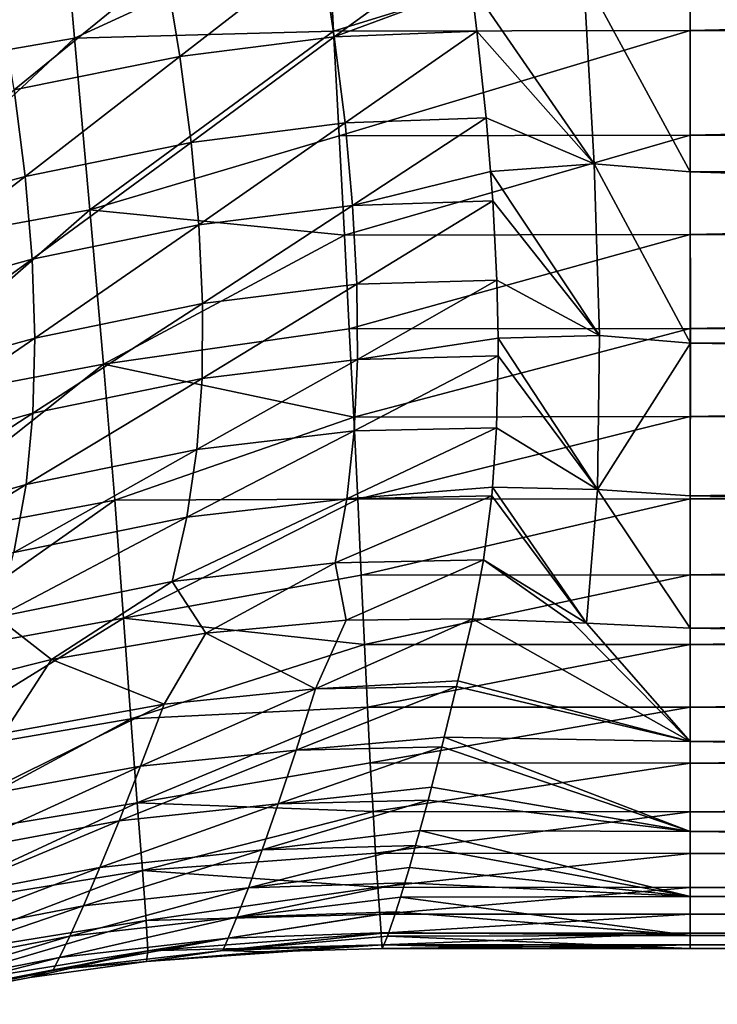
# Model space of a CAD drawing. Header units: metres. Extents: x -109 to 109, y -314 to 82.
# Tile 150 of 191: x 40.48 to 45.2, y -16.88 to -10.21. Entities that reach past the tile are written whole.
import ezdxf

# ---------------------------------------------------------------- set-up
doc = ezdxf.new("R2010")
doc.units = ezdxf.units.M
doc.layers.add('solid_504261_XXX', color=7, linetype='CONTINUOUS')

msp = doc.modelspace()

# ---------------------------------------------------------------- linework, layer by layer
at = {"layer": 'solid_504261_XXX'}
for points in [[(40.740025, -9.078453, 198.375488), (38.984497, -9.351971, 198.2957), (39.136604, -10.63544, 197.387344)], [(40.85001, -10.340318, 197.479477), (40.740025, -9.078453, 198.375488), (39.136604, -10.63544, 197.387344)], [(42.565491, -9.549074, 198.013931), (40.740025, -9.078453, 198.375488), (40.85001, -10.340318, 197.479477)], [(42.604214, -10.292313, 197.457214), (42.565491, -9.549074, 198.013931), (40.85001, -10.340318, 197.479477)], [(45.020168, -9.548099, 198.003738), (42.565491, -9.549074, 198.013931), (42.604214, -10.292313, 197.457214)], [(45.020168, -10.287596, 197.447205), (45.020168, -9.548099, 198.003738), (42.604214, -10.292313, 197.457214)], [(77.647514, -9.548761, 198.003265), (45.020168, -9.548099, 198.003738), (45.020168, -10.287596, 197.447205)], [(77.647514, -9.548761, 198.003265), (45.020168, -10.287596, 197.447205), (77.647507, -10.28827, 197.446671)], [(77.647507, -10.28827, 171.647324), (45.020378, -9.967021, 171.397537), (77.647514, -9.548761, 171.090729)], [(41.564266, -10.463199, 171.086655), (41.464329, -9.856026, 170.650742), (42.518291, -9.723685, 170.901932)], [(42.609993, -10.32973, 171.345749), (41.564266, -10.463199, 171.086655), (42.518291, -9.723685, 170.901932)], [(42.609993, -10.32973, 171.345749), (42.518291, -9.723685, 170.901932), (43.499832, -9.683756, 171.067474)], [(42.609993, -10.32973, 171.345749), (43.499832, -9.683756, 171.067474), (43.538933, -9.984877, 171.286423)], [(40.441833, -10.689561, 170.753723), (40.341053, -10.077228, 170.323425), (41.464329, -9.856026, 170.650742)], [(41.564266, -10.463199, 171.086655), (40.441833, -10.689561, 170.753723), (41.464329, -9.856026, 170.650742)], [(43.538933, -9.984877, 171.286423), (44.296204, -9.913419, 171.323608), (44.370071, -11.189053, 172.382874)], [(45.020313, -11.242795, 172.470184), (44.370071, -11.189053, 172.382874), (44.296204, -9.913419, 171.323608)], [(45.020378, -9.967021, 171.397537), (45.020313, -11.242795, 172.470184), (44.296204, -9.913419, 171.323608)], [(42.609993, -10.32973, 171.345749), (43.538933, -9.984877, 171.286423), (43.575886, -10.292897, 171.522247)], [(43.575886, -10.292897, 171.522247), (43.538933, -9.984877, 171.286423), (44.370071, -11.189053, 172.382874)], [(77.647507, -10.995348, 172.244461), (45.020313, -11.242795, 172.470184), (45.020378, -9.967021, 171.397537)], [(77.647507, -10.995348, 172.244461), (45.020378, -9.967021, 171.397537), (77.647507, -10.28827, 171.647324)], [(42.604214, -10.292313, 197.457214), (40.85001, -10.340318, 197.479477), (40.954777, -11.499997, 196.482269)], [(42.641899, -10.999346, 196.86293), (42.604214, -10.292313, 197.457214), (40.954777, -11.499997, 196.482269)], [(45.020168, -10.287596, 197.447205), (42.604214, -10.292313, 197.457214), (42.641899, -10.999346, 196.86293)], [(42.682243, -10.912835, 171.822235), (42.609993, -10.32973, 171.345749), (43.575886, -10.292897, 171.522247)], [(45.020168, -10.994729, 196.850082), (45.020168, -10.287596, 197.447205), (42.641899, -10.999346, 196.86293)], [(42.682243, -10.912835, 171.822235), (43.575886, -10.292897, 171.522247), (43.636955, -10.878796, 172.006897)], [(43.636955, -10.878796, 172.006897), (43.575886, -10.292897, 171.522247), (44.370071, -11.189053, 172.382874)], [(77.647507, -10.28827, 197.446671), (45.020168, -10.287596, 197.447205), (45.020168, -10.994729, 196.850082)], [(77.647507, -10.28827, 197.446671), (45.020168, -10.994729, 196.850082), (77.647507, -10.995348, 196.849533)], [(40.85001, -10.340318, 197.479477), (39.136604, -10.63544, 197.387344), (39.27866, -11.808618, 196.382645)], [(40.954777, -11.499997, 196.482269), (40.85001, -10.340318, 197.479477), (39.27866, -11.808618, 196.382645)], [(41.641068, -11.046021, 171.557312), (41.564266, -10.463199, 171.086655), (42.609993, -10.32973, 171.345749)], [(42.682243, -10.912835, 171.822235), (41.641068, -11.046021, 171.557312), (42.609993, -10.32973, 171.345749)], [(40.517059, -11.275902, 171.220993), (40.441833, -10.689561, 170.753723), (41.564266, -10.463199, 171.086655)], [(41.641068, -11.046021, 171.557312), (40.517059, -11.275902, 171.220993), (41.564266, -10.463199, 171.086655)], [(40.517059, -11.275902, 171.220993), (39.31609, -11.600631, 170.82077), (40.441833, -10.689561, 170.753723)], [(41.693054, -11.603266, 172.062515), (41.641068, -11.046021, 171.557312), (42.682243, -10.912835, 171.822235)], [(42.733711, -11.471483, 172.330856), (41.693054, -11.603266, 172.062515), (42.682243, -10.912835, 171.822235)], [(42.733711, -11.471483, 172.330856), (42.682243, -10.912835, 171.822235), (43.636955, -10.878796, 172.006897)], [(42.733711, -11.471483, 172.330856), (43.636955, -10.878796, 172.006897), (43.667866, -11.241538, 172.332947)], [(43.667866, -11.241538, 172.332947), (43.636955, -10.878796, 172.006897), (44.370071, -11.189053, 172.382874)], [(40.564835, -11.835398, 171.725342), (40.517059, -11.275902, 171.220993), (41.641068, -11.046021, 171.557312)], [(41.693054, -11.603266, 172.062515), (40.564835, -11.835398, 171.725342), (41.641068, -11.046021, 171.557312)], [(42.677742, -11.671498, 196.230362), (42.641899, -10.999346, 196.86293), (40.954777, -11.499997, 196.482269)], [(45.020168, -10.994729, 196.850082), (42.641899, -10.999346, 196.86293), (42.677742, -11.671498, 196.230362)], [(45.020168, -11.667262, 196.214264), (45.020168, -10.994729, 196.850082), (42.677742, -11.671498, 196.230362)], [(77.647507, -10.995348, 196.849533), (45.020168, -10.994729, 196.850082), (45.020168, -11.667262, 196.214264)], [(77.647507, -10.995348, 196.849533), (45.020168, -11.667262, 196.214264), (77.647499, -11.667808, 196.213715)], [(77.647499, -11.667808, 172.88028), (45.020313, -11.242795, 172.470184), (77.647507, -10.995348, 172.244461)], [(43.667866, -11.241538, 172.332947), (44.370071, -11.189053, 172.382874), (44.405056, -12.35201, 173.571533)], [(45.020565, -12.403841, 173.666061), (44.405056, -12.35201, 173.571533), (44.370071, -11.189053, 172.382874)], [(45.020313, -11.242795, 172.470184), (45.020565, -12.403841, 173.666061), (44.370071, -11.189053, 172.382874)], [(42.733711, -11.471483, 172.330856), (43.667866, -11.241538, 172.332947), (43.682186, -11.439457, 172.520004)], [(43.682186, -11.439457, 172.520004), (43.667866, -11.241538, 172.332947), (44.405056, -12.35201, 173.571533)], [(77.647499, -12.303566, 173.552811), (45.020565, -12.403841, 173.666061), (45.020313, -11.242795, 172.470184)], [(77.647499, -12.303566, 173.552811), (45.020313, -11.242795, 172.470184), (77.647499, -11.667808, 172.88028)], [(39.356071, -12.167052, 171.327194), (39.31609, -11.600631, 170.82077), (40.517059, -11.275902, 171.220993)], [(40.564835, -11.835398, 171.725342), (39.356071, -12.167052, 171.327194), (40.517059, -11.275902, 171.220993)], [(42.762615, -12.005021, 172.870987), (42.733711, -11.471483, 172.330856), (43.682186, -11.439457, 172.520004)], [(42.762615, -12.005021, 172.870987), (43.682186, -11.439457, 172.520004), (43.710453, -11.977144, 173.063766)], [(43.710453, -11.977144, 173.063766), (43.682186, -11.439457, 172.520004), (44.405056, -12.35201, 173.571533)], [(40.954777, -11.499997, 196.482269), (39.27866, -11.808618, 196.382645), (39.40134, -12.856215, 195.302139)], [(41.047131, -12.544268, 195.401016), (40.954777, -11.499997, 196.482269), (39.40134, -12.856215, 195.302139)], [(42.677742, -11.671498, 196.230362), (40.954777, -11.499997, 196.482269), (41.047131, -12.544268, 195.401016)], [(41.718204, -12.134736, 172.601852), (41.693054, -11.603266, 172.062515), (42.733711, -11.471483, 172.330856)], [(42.762615, -12.005021, 172.870987), (41.718204, -12.134736, 172.601852), (42.733711, -11.471483, 172.330856)], [(40.583057, -12.368319, 172.266571), (40.564835, -11.835398, 171.725342), (41.693054, -11.603266, 172.062515)], [(41.718204, -12.134736, 172.601852), (40.583057, -12.368319, 172.266571), (41.693054, -11.603266, 172.062515)], [(42.711128, -12.306709, 195.561234), (42.677742, -11.671498, 196.230362), (41.047131, -12.544268, 195.401016)], [(45.020168, -11.667262, 196.214264), (42.677742, -11.671498, 196.230362), (42.711128, -12.306709, 195.561234)], [(45.020168, -12.303086, 195.541733), (45.020168, -11.667262, 196.214264), (42.711128, -12.306709, 195.561234)], [(77.647499, -11.667808, 196.213715), (45.020168, -11.667262, 196.214264), (45.020168, -12.303086, 195.541733)], [(77.647499, -11.667808, 196.213715), (45.020168, -12.303086, 195.541733), (77.647499, -12.303566, 195.541199)], [(39.365524, -12.706037, 171.87326), (39.356071, -12.167052, 171.327194), (40.564835, -11.835398, 171.725342)], [(40.583057, -12.368319, 172.266571), (39.365524, -12.706037, 171.87326), (40.564835, -11.835398, 171.725342)], [(42.766907, -12.513597, 173.442032), (42.762615, -12.005021, 172.870987), (43.710453, -11.977144, 173.063766)], [(42.766907, -12.513597, 173.442032), (43.710453, -11.977144, 173.063766), (43.719433, -12.36936, 173.496445)], [(43.719433, -12.36936, 173.496445), (43.710453, -11.977144, 173.063766), (44.405056, -12.35201, 173.571533)], [(41.714352, -12.641164, 173.174881), (41.718204, -12.134736, 172.601852), (42.762615, -12.005021, 172.870987)], [(42.766907, -12.513597, 173.442032), (41.714352, -12.641164, 173.174881), (42.762615, -12.005021, 172.870987)], [(40.569588, -12.875913, 172.84433), (40.583057, -12.368319, 172.266571), (41.718204, -12.134736, 172.601852)], [(41.714352, -12.641164, 173.174881), (40.569588, -12.875913, 172.84433), (41.718204, -12.134736, 172.601852)], [(42.741547, -12.903511, 194.857025), (42.711128, -12.306709, 195.561234), (41.047131, -12.544268, 195.401016)], [(45.020168, -12.303086, 195.541733), (42.711128, -12.306709, 195.561234), (42.741547, -12.903511, 194.857025)], [(45.020168, -12.900208, 194.834595), (45.020168, -12.303086, 195.541733), (42.741547, -12.903511, 194.857025)], [(77.647499, -12.303566, 195.541199), (45.020168, -12.303086, 195.541733), (45.020168, -12.900208, 194.834595)], [(77.647499, -12.303566, 195.541199), (45.020168, -12.900208, 194.834595), (77.647499, -12.900656, 194.83403)], [(77.647499, -12.900656, 174.259964), (45.020565, -12.403841, 173.666061), (77.647499, -12.303566, 173.552811)], [(39.342484, -13.219221, 172.458664), (39.365524, -12.706037, 171.87326), (40.583057, -12.368319, 172.266571)], [(40.569588, -12.875913, 172.84433), (39.342484, -13.219221, 172.458664), (40.583057, -12.368319, 172.266571)], [(42.766907, -12.513597, 173.442032), (43.719433, -12.36936, 173.496445), (43.719879, -12.488466, 173.63443)], [(43.719433, -12.36936, 173.496445), (44.405056, -12.35201, 173.571533), (44.391602, -13.392395, 174.878937)], [(43.719879, -12.488466, 173.63443), (43.719433, -12.36936, 173.496445), (44.391602, -13.392395, 174.878937)], [(45.020565, -12.403841, 173.666061), (44.391602, -13.392395, 174.878937), (44.405056, -12.35201, 173.571533)], [(45.020565, -12.403841, 173.666061), (45.019093, -13.437034, 174.971191), (44.391602, -13.392395, 174.878937)], [(77.647499, -12.900656, 174.259964), (45.019093, -13.437034, 174.971191), (45.020565, -12.403841, 173.666061)], [(41.679317, -13.123314, 173.781143), (41.714352, -12.641164, 173.174881), (42.766907, -12.513597, 173.442032)], [(42.74453, -12.997393, 174.043396), (41.679317, -13.123314, 173.781143), (42.766907, -12.513597, 173.442032)], [(42.74453, -12.997393, 174.043396), (43.719879, -12.488466, 173.63443), (43.708794, -12.975377, 174.233841)], [(42.74453, -12.997393, 174.043396), (42.766907, -12.513597, 173.442032), (43.719879, -12.488466, 173.63443)], [(43.708794, -12.975377, 174.233841), (43.719879, -12.488466, 173.63443), (44.391602, -13.392395, 174.878937)], [(41.047131, -12.544268, 195.401016), (39.40134, -12.856215, 195.302139), (39.500027, -13.770819, 194.165359)], [(41.123234, -13.465629, 194.252365), (41.047131, -12.544268, 195.401016), (39.500027, -13.770819, 194.165359)], [(42.741547, -12.903511, 194.857025), (41.047131, -12.544268, 195.401016), (41.123234, -13.465629, 194.252365)], [(40.522301, -13.359464, 173.458298), (40.569588, -12.875913, 172.84433), (41.714352, -12.641164, 173.174881)], [(41.679317, -13.123314, 173.781143), (40.522301, -13.359464, 173.458298), (41.714352, -12.641164, 173.174881)], [(39.284988, -13.70828, 173.083099), (39.342484, -13.219221, 172.458664), (40.569588, -12.875913, 172.84433)], [(40.522301, -13.359464, 173.458298), (39.284988, -13.70828, 173.083099), (40.569588, -12.875913, 172.84433)], [(42.768604, -13.459258, 194.120789), (42.741547, -12.903511, 194.857025), (41.123234, -13.465629, 194.252365)], [(45.020168, -12.900208, 194.834595), (42.741547, -12.903511, 194.857025), (42.768604, -13.459258, 194.120789)], [(45.020168, -13.456738, 194.095093), (45.020168, -12.900208, 194.834595), (42.768604, -13.459258, 194.120789)], [(77.647499, -13.45717, 174.999512), (45.019093, -13.437034, 174.971191), (77.647499, -12.900656, 174.259964)], [(77.647499, -12.900656, 194.83403), (45.020168, -12.900208, 194.834595), (45.020168, -13.456738, 194.095093)], [(77.647499, -12.900656, 194.83403), (45.020168, -13.456738, 194.095093), (77.647499, -13.45717, 194.094482)], [(42.694111, -13.456152, 174.673721), (43.708794, -12.975377, 174.233841), (43.681408, -13.377825, 174.776947)], [(42.694111, -13.456152, 174.673721), (42.74453, -12.997393, 174.043396), (43.708794, -12.975377, 174.233841)], [(43.681408, -13.377825, 174.776947), (43.708794, -12.975377, 174.233841), (44.391602, -13.392395, 174.878937)], [(41.611816, -13.581438, 174.419296), (41.679317, -13.123314, 173.781143), (42.74453, -12.997393, 174.043396)], [(42.694111, -13.456152, 174.673721), (41.611816, -13.581438, 174.419296), (42.74453, -12.997393, 174.043396)], [(40.440094, -13.819688, 174.107071), (40.522301, -13.359464, 173.458298), (41.679317, -13.123314, 173.781143)], [(41.611816, -13.581438, 174.419296), (40.440094, -13.819688, 174.107071), (41.679317, -13.123314, 173.781143)], [(39.192188, -14.174296, 173.745132), (39.284988, -13.70828, 173.083099), (40.522301, -13.359464, 173.458298)], [(40.440094, -13.819688, 174.107071), (39.192188, -14.174296, 173.745132), (40.522301, -13.359464, 173.458298)], [(42.694111, -13.456152, 174.673721), (43.681408, -13.377825, 174.776947), (43.675922, -13.435791, 174.859131)], [(43.675922, -13.435791, 174.859131), (43.681408, -13.377825, 174.776947), (44.318138, -14.298728, 176.289368)], [(43.681408, -13.377825, 174.776947), (44.391602, -13.392395, 174.878937), (44.318138, -14.298728, 176.289368)], [(41.512222, -14.01474, 175.086197), (41.611816, -13.581438, 174.419296), (42.694111, -13.456152, 174.673721)], [(42.615597, -13.888757, 175.330215), (41.512222, -14.01474, 175.086197), (42.694111, -13.456152, 174.673721)], [(42.615597, -13.888757, 175.330215), (43.675922, -13.435791, 174.859131), (43.62096, -13.868215, 175.507614)], [(42.615597, -13.888757, 175.330215), (42.694111, -13.456152, 174.673721), (43.675922, -13.435791, 174.859131)], [(45.020168, -13.456738, 194.095093), (42.768604, -13.459258, 194.120789), (42.792633, -13.972445, 193.354401)], [(45.020168, -13.970927, 193.325562), (45.020168, -13.456738, 194.095093), (42.792633, -13.972445, 193.354401)], [(43.62096, -13.868215, 175.507614), (43.675922, -13.435791, 174.859131), (44.318138, -14.298728, 176.289368)], [(45.020168, -14.331054, 176.369537), (44.318138, -14.298728, 176.289368), (44.391602, -13.392395, 174.878937)], [(45.019093, -13.437034, 174.971191), (45.020168, -14.331054, 176.369537), (44.391602, -13.392395, 174.878937)], [(77.647499, -13.971349, 175.769104), (45.020168, -14.331054, 176.369537), (45.019093, -13.437034, 174.971191)], [(77.647499, -13.971349, 175.769104), (45.019093, -13.437034, 174.971191), (77.647499, -13.45717, 174.999512)], [(77.647499, -13.45717, 194.094482), (45.020168, -13.456738, 194.095093), (45.020168, -13.970927, 193.325562)], [(77.647499, -13.45717, 194.094482), (45.020168, -13.970927, 193.325562), (77.647499, -13.971349, 193.32489)], [(41.123234, -13.465629, 194.252365), (39.500027, -13.770819, 194.165359), (39.575439, -14.554277, 192.98436)], [(41.18314, -14.263204, 193.048187), (41.123234, -13.465629, 194.252365), (39.575439, -14.554277, 192.98436)], [(42.768604, -13.459258, 194.120789), (41.123234, -13.465629, 194.252365), (41.18314, -14.263204, 193.048187)], [(42.792633, -13.972445, 193.354401), (42.768604, -13.459258, 194.120789), (41.18314, -14.263204, 193.048187)], [(40.323803, -14.256134, 174.787231), (40.440094, -13.819688, 174.107071), (41.611816, -13.581438, 174.419296)], [(41.512222, -14.01474, 175.086197), (40.323803, -14.256134, 174.787231), (41.611816, -13.581438, 174.419296)], [(41.740944, -14.365023, 175.847076), (41.512222, -14.01474, 175.086197), (42.615597, -13.888757, 175.330215)], [(42.690403, -14.278097, 176.034241), (41.740944, -14.365023, 175.847076), (42.615597, -13.888757, 175.330215)], [(42.690403, -14.278097, 176.034241), (42.615597, -13.888757, 175.330215), (43.62096, -13.868215, 175.507614)], [(42.690403, -14.278097, 176.034241), (43.62096, -13.868215, 175.507614), (43.544601, -14.268081, 176.171417)], [(44.221653, -14.294188, 176.27449), (43.544601, -14.268081, 176.171417), (43.62096, -13.868215, 175.507614)], [(44.221653, -14.294188, 176.27449), (43.62096, -13.868215, 175.507614), (44.318138, -14.298728, 176.289368)], [(42.814285, -14.441629, 192.559952), (42.792633, -13.972445, 193.354401), (41.18314, -14.263204, 193.048187)], [(45.020168, -13.970927, 193.325562), (42.792633, -13.972445, 193.354401), (42.814285, -14.441629, 192.559952)], [(45.020168, -14.441165, 192.528397), (45.020168, -13.970927, 193.325562), (42.814285, -14.441629, 192.559952)], [(77.647499, -13.971349, 193.32489), (45.020168, -13.970927, 193.325562), (45.020168, -14.441165, 192.528397)], [(77.647499, -14.44154, 176.566284), (45.020168, -14.331054, 176.369537), (77.647499, -13.971349, 175.769104)], [(77.647499, -13.971349, 193.32489), (45.020168, -14.441165, 192.528397), (77.647499, -14.44154, 192.527725)], [(40.695709, -14.543536, 175.611481), (40.323803, -14.256134, 174.787231), (41.512222, -14.01474, 175.086197)], [(41.740944, -14.365023, 175.847076), (40.695709, -14.543536, 175.611481), (41.512222, -14.01474, 175.086197)], [(40.695709, -14.543536, 175.611481), (39.553623, -14.829604, 175.327927), (40.323803, -14.256134, 174.787231)], [(41.18314, -14.263204, 193.048187), (39.575439, -14.554277, 192.98436), (39.634991, -15.219551, 191.752975)], [(41.231804, -14.943966, 191.787552), (41.18314, -14.263204, 193.048187), (39.634991, -15.219551, 191.752975)], [(42.814285, -14.441629, 192.559952), (41.18314, -14.263204, 193.048187), (41.231804, -14.943966, 191.787552)], [(42.48317, -14.742718, 176.892288), (41.740944, -14.365023, 175.847076), (42.690403, -14.278097, 176.034241)], [(42.48317, -14.742718, 176.892288), (43.544601, -14.268081, 176.171417), (43.446793, -14.688871, 176.954819)], [(42.48317, -14.742718, 176.892288), (42.690403, -14.278097, 176.034241), (43.544601, -14.268081, 176.171417)], [(45.020168, -15.099469, 177.894485), (43.446793, -14.688871, 176.954819), (43.544601, -14.268081, 176.171417)], [(45.020168, -15.099469, 177.894485), (43.544601, -14.268081, 176.171417), (44.221653, -14.294188, 176.27449)], [(45.020168, -15.099469, 177.894485), (44.221653, -14.294188, 176.27449), (44.318138, -14.298728, 176.289368)], [(45.020168, -15.099469, 177.894485), (44.318138, -14.298728, 176.289368), (45.020168, -14.331054, 176.369537)], [(41.457058, -14.845739, 176.710205), (40.695709, -14.543536, 175.611481), (41.740944, -14.365023, 175.847076)], [(42.48317, -14.742718, 176.892288), (41.457058, -14.845739, 176.710205), (41.740944, -14.365023, 175.847076)], [(77.647499, -14.866275, 177.388519), (45.020168, -15.099469, 177.894485), (45.020168, -14.331054, 176.369537)], [(77.647499, -14.866275, 177.388519), (45.020168, -14.331054, 176.369537), (77.647499, -14.44154, 176.566284)], [(42.834435, -14.865421, 191.740097), (42.814285, -14.441629, 192.559952), (41.231804, -14.943966, 191.787552)], [(45.020168, -14.441165, 192.528397), (42.814285, -14.441629, 192.559952), (42.834435, -14.865421, 191.740097)], [(45.020168, -14.865968, 191.706116), (45.020168, -14.441165, 192.528397), (42.834435, -14.865421, 191.740097)], [(77.647499, -14.44154, 192.527725), (45.020168, -14.441165, 192.528397), (45.020168, -14.865968, 191.706116)], [(77.647499, -14.44154, 192.527725), (45.020168, -14.865968, 191.706116), (77.647499, -14.866275, 191.70549)], [(40.371952, -15.04302, 176.48822), (39.553623, -14.829604, 175.327927), (40.695709, -14.543536, 175.611481)], [(41.457058, -14.845739, 176.710205), (40.371952, -15.04302, 176.48822), (40.695709, -14.543536, 175.611481)], [(42.48317, -14.742718, 176.892288), (43.446793, -14.688871, 176.954819), (43.438, -14.725673, 177.02832)], [(45.020168, -15.099469, 177.894485), (43.438, -14.725673, 177.02832), (43.446793, -14.688871, 176.954819)], [(41.297894, -15.264946, 177.631912), (41.457058, -14.845739, 176.710205), (42.48317, -14.742718, 176.892288)], [(42.350922, -15.156857, 177.794296), (41.297894, -15.264946, 177.631912), (42.48317, -14.742718, 176.892288)], [(42.350922, -15.156857, 177.794296), (43.438, -14.725673, 177.02832), (43.35392, -15.069231, 177.762085)], [(42.350922, -15.156857, 177.794296), (42.48317, -14.742718, 176.892288), (43.438, -14.725673, 177.02832)], [(45.020168, -15.099469, 177.894485), (43.35392, -15.069231, 177.762085), (43.438, -14.725673, 177.02832)], [(40.191864, -15.468703, 177.433014), (40.371952, -15.04302, 176.48822), (41.457058, -14.845739, 176.710205)], [(41.297894, -15.264946, 177.631912), (40.191864, -15.468703, 177.433014), (41.457058, -14.845739, 176.710205)], [(42.834435, -14.865421, 191.740097), (41.231804, -14.943966, 191.787552), (41.274281, -15.514113, 190.461456)], [(42.853672, -15.242738, 190.896881), (42.834435, -14.865421, 191.740097), (41.274281, -15.514113, 190.461456)], [(45.020168, -14.865968, 191.706116), (42.834435, -14.865421, 191.740097), (42.853672, -15.242738, 190.896881)], [(45.020168, -15.243997, 190.861313), (45.020168, -14.865968, 191.706116), (42.853672, -15.242738, 190.896881)], [(77.647499, -14.866275, 191.70549), (45.020168, -14.865968, 191.706116), (45.020168, -15.243997, 190.861313)], [(77.647499, -15.244219, 178.233231), (45.020168, -15.099469, 177.894485), (77.647499, -14.866275, 177.388519)], [(77.647499, -14.866275, 191.70549), (45.020168, -15.243997, 190.861313), (77.647499, -15.244219, 190.860779)], [(41.231804, -14.943966, 191.787552), (39.634991, -15.219551, 191.752975), (39.686089, -15.778117, 190.453659)], [(41.274281, -15.514113, 190.461456), (41.231804, -14.943966, 191.787552), (39.686089, -15.778117, 190.453659)], [(42.350922, -15.156857, 177.794296), (43.35392, -15.069231, 177.762085), (43.33725, -15.135575, 177.915085)], [(45.020168, -15.707413, 179.494553), (43.33725, -15.135575, 177.915085), (43.35392, -15.069231, 177.762085)], [(45.020168, -15.099469, 177.894485), (45.020168, -15.707413, 179.494553), (43.35392, -15.069231, 177.762085)], [(77.647499, -15.574221, 179.097809), (45.020168, -15.707413, 179.494553), (45.020168, -15.099469, 177.894485)], [(77.647499, -15.574221, 179.097809), (45.020168, -15.099469, 177.894485), (77.647499, -15.244219, 178.233231)], [(41.152454, -15.634166, 178.582474), (41.297894, -15.264946, 177.631912), (42.350922, -15.156857, 177.794296)], [(42.229736, -15.520801, 178.72319), (41.152454, -15.634166, 178.582474), (42.350922, -15.156857, 177.794296)], [(42.229736, -15.520801, 178.72319), (43.33725, -15.135575, 177.915085), (43.267345, -15.407512, 178.590317)], [(42.229736, -15.520801, 178.72319), (42.350922, -15.156857, 177.794296), (43.33725, -15.135575, 177.915085)], [(45.020168, -15.707413, 179.494553), (43.267345, -15.407512, 178.590317), (43.33725, -15.135575, 177.915085)], [(42.872181, -15.572163, 190.033203), (42.853672, -15.242738, 190.896881), (41.274281, -15.514113, 190.461456)], [(45.020168, -15.243997, 190.861313), (42.853672, -15.242738, 190.896881), (42.872181, -15.572163, 190.033203)], [(45.020168, -15.574068, 189.996628), (45.020168, -15.243997, 190.861313), (42.872181, -15.572163, 190.033203)], [(77.647499, -15.244219, 190.860779), (45.020168, -15.243997, 190.861313), (45.020168, -15.574068, 189.996628)], [(77.647499, -15.244219, 190.860779), (45.020168, -15.574068, 189.996628), (77.647499, -15.574221, 189.996185)], [(40.027348, -15.844449, 178.408875), (40.191864, -15.468703, 177.433014), (41.297894, -15.264946, 177.631912)], [(41.152454, -15.634166, 178.582474), (40.027348, -15.844449, 178.408875), (41.297894, -15.264946, 177.631912)], [(42.229736, -15.520801, 178.72319), (43.267345, -15.407512, 178.590317), (43.244263, -15.494997, 178.827026)], [(45.020168, -15.707413, 179.494553), (43.244263, -15.494997, 178.827026), (43.267345, -15.407512, 178.590317)], [(41.274281, -15.514113, 190.461456), (39.686089, -15.778117, 190.453659), (39.729618, -16.229855, 189.074112)], [(41.310886, -15.971816, 189.064362), (41.274281, -15.514113, 190.461456), (39.729618, -16.229855, 189.074112)], [(41.022854, -15.950514, 179.557281), (41.152454, -15.634166, 178.582474), (42.229736, -15.520801, 178.72319)], [(42.121494, -15.83206, 179.674744), (41.022854, -15.950514, 179.557281), (42.229736, -15.520801, 178.72319)], [(42.872181, -15.572163, 190.033203), (41.274281, -15.514113, 190.461456), (41.310886, -15.971816, 189.064362)], [(42.121494, -15.83206, 179.674744), (43.244263, -15.494997, 178.827026), (43.188427, -15.701536, 179.434555)], [(42.121494, -15.83206, 179.674744), (42.229736, -15.520801, 178.72319), (43.244263, -15.494997, 178.827026)], [(45.020168, -15.707413, 179.494553), (43.188427, -15.701536, 179.434555), (43.244263, -15.494997, 178.827026)], [(42.889503, -15.853045, 189.150818), (42.872181, -15.572163, 190.033203), (41.310886, -15.971816, 189.064362)], [(45.020168, -15.574068, 189.996628), (42.872181, -15.572163, 190.033203), (42.889503, -15.853045, 189.150818)], [(45.020168, -15.855138, 189.114777), (45.020168, -15.574068, 189.996628), (42.889503, -15.853045, 189.150818)], [(77.647499, -15.574221, 189.996185), (45.020168, -15.574068, 189.996628), (45.020168, -15.855138, 189.114777)], [(77.647499, -15.855239, 179.979568), (45.020168, -15.707413, 179.494553), (77.647499, -15.574221, 179.097809)], [(77.647499, -15.574221, 189.996185), (45.020168, -15.855138, 189.114777), (77.647499, -15.855239, 189.114426)], [(39.880657, -16.167027, 179.410828), (40.027348, -15.844449, 178.408875), (41.152454, -15.634166, 178.582474)], [(41.022854, -15.950514, 179.557281), (39.880657, -16.167027, 179.410828), (41.152454, -15.634166, 178.582474)], [(42.121494, -15.83206, 179.674744), (43.188427, -15.701536, 179.434555), (43.160522, -15.801871, 179.760391)], [(45.020168, -16.146587, 181.150284), (43.160522, -15.801871, 179.760391), (43.188427, -15.701536, 179.434555)], [(45.020168, -15.707413, 179.494553), (45.020168, -16.146587, 181.150284), (43.188427, -15.701536, 179.434555)], [(77.647499, -16.08639, 180.875748), (45.020168, -16.146587, 181.150284), (45.020168, -15.707413, 179.494553)], [(77.647499, -16.08639, 180.875748), (45.020168, -15.707413, 179.494553), (77.647499, -15.855239, 179.979568)], [(40.911064, -16.211357, 180.55162), (41.022854, -15.950514, 179.557281), (42.121494, -15.83206, 179.674744)], [(42.027908, -16.088343, 180.644623), (40.911064, -16.211357, 180.55162), (42.121494, -15.83206, 179.674744)], [(42.904922, -16.084585, 188.251785), (42.889503, -15.853045, 189.150818), (41.310886, -15.971816, 189.064362)], [(42.027908, -16.088343, 180.644623), (43.160522, -15.801871, 179.760391), (43.118168, -15.950038, 180.291046)], [(42.027908, -16.088343, 180.644623), (42.121494, -15.83206, 179.674744), (43.160522, -15.801871, 179.760391)], [(45.020168, -15.855138, 189.114777), (42.889503, -15.853045, 189.150818), (42.904922, -16.084585, 188.251785)], [(45.020168, -16.086317, 188.218567), (45.020168, -15.855138, 189.114777), (42.904922, -16.084585, 188.251785)], [(45.020168, -16.146587, 181.150284), (43.118168, -15.950038, 180.291046), (43.160522, -15.801871, 179.760391)], [(77.647499, -15.855239, 189.114426), (45.020168, -15.855138, 189.114777), (45.020168, -16.086317, 188.218567)], [(77.647499, -15.855239, 189.114426), (45.020168, -16.086317, 188.218567), (77.647499, -16.08639, 188.218246)], [(41.310886, -15.971816, 189.064362), (39.729618, -16.229855, 189.074112), (39.75951, -16.565008, 187.618835)], [(39.753933, -16.433496, 180.433792), (39.880657, -16.167027, 179.410828), (41.022854, -15.950514, 179.557281)], [(40.911064, -16.211357, 180.55162), (39.753933, -16.433496, 180.433792), (41.022854, -15.950514, 179.557281)], [(41.336864, -16.308708, 187.602798), (41.310886, -15.971816, 189.064362), (39.75951, -16.565008, 187.618835)], [(42.904922, -16.084585, 188.251785), (41.310886, -15.971816, 189.064362), (41.336864, -16.308708, 187.602798)], [(42.027908, -16.088343, 180.644623), (43.118168, -15.950038, 180.291046), (43.08741, -16.054136, 180.710846)], [(45.020168, -16.146587, 181.150284), (43.08741, -16.054136, 180.710846), (43.118168, -15.950038, 180.291046)], [(41.950768, -16.287962, 181.626297), (43.08741, -16.054136, 180.710846), (43.057549, -16.151981, 181.154938)], [(41.950768, -16.287962, 181.626297), (42.027908, -16.088343, 180.644623), (43.08741, -16.054136, 180.710846)], [(45.020168, -16.146587, 181.150284), (43.057549, -16.151981, 181.154938), (43.08741, -16.054136, 180.710846)], [(40.819206, -16.414688, 181.558228), (40.911064, -16.211357, 180.55162), (42.027908, -16.088343, 180.644623)], [(41.950768, -16.287962, 181.626297), (40.819206, -16.414688, 181.558228), (42.027908, -16.088343, 180.644623)], [(42.917618, -16.265707, 187.338821), (42.904922, -16.084585, 188.251785), (41.336864, -16.308708, 187.602798)], [(45.020168, -16.086317, 188.218567), (42.904922, -16.084585, 188.251785), (42.917618, -16.265707, 187.338821)], [(45.020168, -16.266878, 187.310822), (45.020168, -16.086317, 188.218567), (42.917618, -16.265707, 187.338821)], [(77.647499, -16.08639, 188.218246), (45.020168, -16.086317, 188.218567), (45.020168, -16.266878, 187.310822)], [(77.647499, -16.26693, 181.783478), (45.020168, -16.146587, 181.150284), (77.647499, -16.08639, 180.875748)], [(77.647499, -16.08639, 188.218246), (45.020168, -16.266878, 187.310822), (77.647499, -16.26693, 187.310516)], [(41.950768, -16.287962, 181.626297), (43.057549, -16.151981, 181.154938), (43.026108, -16.250957, 181.675491)], [(45.020168, -16.411613, 182.841446), (43.026108, -16.250957, 181.675491), (43.057549, -16.151981, 181.154938)], [(45.020168, -16.146587, 181.150284), (45.020168, -16.411613, 182.841446), (43.057549, -16.151981, 181.154938)], [(77.647499, -16.396284, 182.69989), (45.020168, -16.411613, 182.841446), (45.020168, -16.146587, 181.150284)], [(77.647499, -16.396284, 182.69989), (45.020168, -16.146587, 181.150284), (77.647499, -16.26693, 181.783478)], [(39.649525, -16.641552, 181.470016), (39.753933, -16.433496, 180.433792), (40.911064, -16.211357, 180.55162)], [(40.819206, -16.414688, 181.558228), (39.649525, -16.641552, 181.470016), (40.911064, -16.211357, 180.55162)], [(41.891933, -16.429829, 182.610992), (43.026108, -16.250957, 181.675491), (42.978371, -16.390371, 182.640762)], [(41.891933, -16.429829, 182.610992), (41.950768, -16.287962, 181.626297), (43.026108, -16.250957, 181.675491)], [(45.020168, -16.411613, 182.841446), (42.978371, -16.390371, 182.640762), (43.026108, -16.250957, 181.675491)], [(41.336864, -16.308708, 187.602798), (39.75951, -16.565008, 187.618835), (39.768764, -16.772747, 186.104019)], [(41.346798, -16.515602, 186.091705), (41.336864, -16.308708, 187.602798), (39.768764, -16.772747, 186.104019)], [(40.749538, -16.559132, 182.567352), (40.819206, -16.414688, 181.558228), (41.950768, -16.287962, 181.626297)], [(41.891933, -16.429829, 182.610992), (40.749538, -16.559132, 182.567352), (41.950768, -16.287962, 181.626297)], [(42.917618, -16.265707, 187.338821), (41.336864, -16.308708, 187.602798), (41.346798, -16.515602, 186.091705)], [(42.926971, -16.395586, 186.415192), (42.917618, -16.265707, 187.338821), (41.346798, -16.515602, 186.091705)], [(45.020168, -16.266878, 187.310822), (42.917618, -16.265707, 187.338821), (42.926971, -16.395586, 186.415192)], [(45.020168, -16.396257, 186.394363), (45.020168, -16.266878, 187.310822), (42.926971, -16.395586, 186.415192)], [(77.647499, -16.26693, 187.310516), (45.020168, -16.266878, 187.310822), (45.020168, -16.396257, 186.394363)], [(77.647499, -16.26693, 187.310516), (45.020168, -16.396257, 186.394363), (77.647499, -16.396284, 186.394119)], [(39.570004, -16.789526, 182.509048), (39.649525, -16.641552, 181.470016), (40.819206, -16.414688, 181.558228)], [(40.749538, -16.559132, 182.567352), (39.570004, -16.789526, 182.509048), (40.819206, -16.414688, 181.558228)], [(41.891933, -16.429829, 182.610992), (41.85453, -16.513639, 183.589478), (40.705753, -16.64418, 183.568741)], [(41.891933, -16.429829, 182.610992), (40.705753, -16.64418, 183.568741), (40.749538, -16.559132, 182.567352)], [(42.932625, -16.473835, 185.483658), (42.926971, -16.395586, 186.415192), (41.346798, -16.515602, 186.091705)], [(41.85453, -16.513639, 183.589478), (42.978371, -16.390371, 182.640762), (42.968891, -16.415903, 182.877625)], [(41.891933, -16.429829, 182.610992), (42.978371, -16.390371, 182.640762), (41.85453, -16.513639, 183.589478)], [(41.85453, -16.513639, 183.589478), (42.968891, -16.415903, 182.877625), (42.946209, -16.473276, 183.606659)], [(45.020168, -16.396257, 186.394363), (42.926971, -16.395586, 186.415192), (42.932625, -16.473835, 185.483658)], [(45.020168, -16.474045, 185.472122), (45.020168, -16.396257, 186.394363), (42.932625, -16.473835, 185.483658)], [(45.020168, -16.5, 184.546997), (42.946209, -16.473276, 183.606659), (42.968891, -16.415903, 182.877625)], [(45.020168, -16.411613, 182.841446), (42.968891, -16.415903, 182.877625), (42.978371, -16.390371, 182.640762)], [(45.020168, -16.411613, 182.841446), (45.020168, -16.5, 184.546997), (42.968891, -16.415903, 182.877625)], [(77.647499, -16.396284, 186.394119), (45.020168, -16.396257, 186.394363), (45.020168, -16.474045, 185.472122)], [(77.647499, -16.474052, 183.622025), (45.020168, -16.411613, 182.841446), (77.647499, -16.396284, 182.69989)], [(77.647499, -16.396284, 186.394119), (45.020168, -16.474045, 185.472122), (77.647499, -16.474052, 185.47197)], [(77.647499, -16.5, 184.546997), (45.020168, -16.5, 184.546997), (45.020168, -16.411613, 182.841446)], [(77.647499, -16.5, 184.546997), (45.020168, -16.411613, 182.841446), (77.647499, -16.474052, 183.622025)], [(41.346798, -16.515602, 186.091705), (39.753616, -16.84684, 184.547012), (40.548336, -16.694225, 184.547012)], [(41.346798, -16.515602, 186.091705), (39.768764, -16.772747, 186.104019), (39.753616, -16.84684, 184.547012)], [(41.346798, -16.515602, 186.091705), (40.548336, -16.694225, 184.547012), (41.337177, -16.587017, 184.546997)], [(40.705753, -16.64418, 183.568741), (41.85453, -16.513639, 183.589478), (41.337177, -16.587017, 184.546997)], [(42.932625, -16.473835, 185.483658), (41.337177, -16.587017, 184.546997), (42.14053, -16.521612, 184.546997)], [(42.932625, -16.473835, 185.483658), (41.346798, -16.515602, 186.091705), (41.337177, -16.587017, 184.546997)], [(41.85453, -16.513639, 183.589478), (42.14053, -16.521612, 184.546997), (41.337177, -16.587017, 184.546997)], [(41.85453, -16.513639, 183.589478), (42.946209, -16.473276, 183.606659), (42.14053, -16.521612, 184.546997)], [(42.14053, -16.521612, 184.546997), (42.946209, -16.473276, 183.606659), (42.934502, -16.5, 184.546997)], [(42.932625, -16.473835, 185.483658), (42.14053, -16.521612, 184.546997), (42.934502, -16.5, 184.546997)], [(45.020168, -16.474045, 185.472122), (42.932625, -16.473835, 185.483658), (42.934502, -16.5, 184.546997)], [(43.971428, -16.5, 184.546997), (42.934502, -16.5, 184.546997), (42.946209, -16.473276, 183.606659)], [(45.020168, -16.474045, 185.472122), (42.934502, -16.5, 184.546997), (43.971428, -16.5, 184.546997)], [(45.020168, -16.5, 184.546997), (43.971428, -16.5, 184.546997), (42.946209, -16.473276, 183.606659)], [(45.020168, -16.474045, 185.472122), (43.971428, -16.5, 184.546997), (45.020168, -16.5, 184.546997)], [(77.647499, -16.474052, 185.47197), (45.020168, -16.474045, 185.472122), (45.020168, -16.5, 184.546997)], [(77.647499, -16.474052, 185.47197), (45.020168, -16.5, 184.546997), (77.647499, -16.5, 184.546997)], [(40.749538, -16.559132, 182.567352), (40.705753, -16.64418, 183.568741), (39.51947, -16.876657, 183.540024)], [(40.749538, -16.559132, 182.567352), (39.51947, -16.876657, 183.540024), (39.570004, -16.789526, 182.509048)], [(40.705753, -16.64418, 183.568741), (41.337177, -16.587017, 184.546997), (40.548336, -16.694225, 184.547012)], [(39.51947, -16.876657, 183.540024), (40.705753, -16.64418, 183.568741), (39.753616, -16.84684, 184.547012)], [(40.705753, -16.64418, 183.568741), (40.548336, -16.694225, 184.547012), (39.753616, -16.84684, 184.547012)]]:
    msp.add_3dface(points, dxfattribs=at)

doc.saveas('drawing.dxf')
